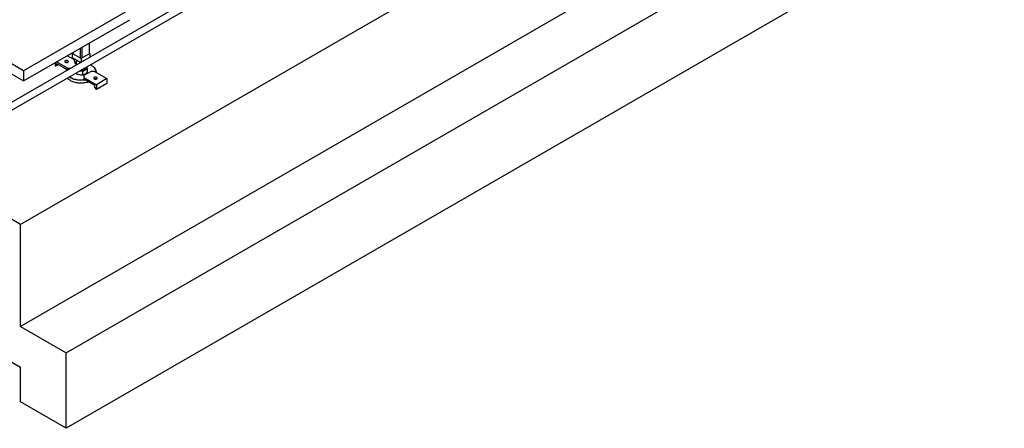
# Model space of a CAD drawing. Header units: millimetres. Extents: x 5 to 589, y 5 to 415.
# Tile 39 of 96: x 302 to 401, y 173 to 214. Entities that reach past the tile are written whole.
import ezdxf

# ---------------------------------------------------------------- set-up
doc = ezdxf.new("R2010")
doc.units = ezdxf.units.MM
doc.layers.add('TRAIT-FORT', color=4, linetype='Continuous', lineweight=25)

msp = doc.modelspace()

# ---------------------------------------------------------------- linework, layer by layer
at = {"layer": 'TRAIT-FORT', "color": 4, "linetype": 'Continuous', "lineweight": 25}
for p, q in [((406.48288, 253.22677), (302.27151, 193.06682)), ((371.3648, 245.66154), (299.60597, 204.25037)), ((299.9421, 203.6679), (371.70097, 245.07909)), ((406.48288, 243.02001), (302.27151, 182.86006)), ((306.82954, 180.22876), (411.04091, 240.38871)), ((411.04091, 232.83571), (306.82954, 172.67576)), ((302.27151, 193.06682), (251.53659, 222.35546)), ((302.56743, 208.4245), (291.96083, 214.54756)), ((313.17403, 214.54756), (302.56743, 208.4245)), ((291.96083, 213.52689), (302.56743, 207.40383)), ((302.56743, 207.40383), (313.17403, 213.52689)), ((308.22202, 210.66816), (308.22202, 209.69985)), ((308.3988, 210.77021), (308.3988, 209.69985)), ((309.10587, 211.17839), (309.10587, 210.10803)), ((309.14248, 210.15906), (309.14248, 211.19953)), ((307.66908, 209.4983), (306.93232, 209.92363)), ((307.47834, 210.18897), (307.42653, 210.15906)), ((307.42653, 210.15906), (307.42653, 209.75078)), ((307.42653, 210.15906), (307.51493, 210.10802)), ((307.42653, 209.75078), (308.28177, 209.25707)), ((307.47834, 210.23884), (307.47834, 210.15906)), ((307.51495, 210.25997), (307.51495, 210.10803)), ((307.51495, 210.10803), (308.22202, 209.69985)), ((308.22201, 209.69984), (308.31041, 209.6488)), ((308.31041, 209.6488), (308.39882, 209.69984)), ((308.31041, 209.6488), (308.31041, 209.2736)), ((308.3988, 209.69985), (309.10587, 210.10803)), ((309.10589, 210.10802), (309.1943, 210.15906)), ((309.1943, 210.15906), (309.14248, 210.18897)), ((309.1943, 210.15906), (309.1943, 209.78368)), ((305.72063, 209.22413), (305.72063, 208.929)), ((305.72063, 208.929), (305.77367, 208.89838)), ((306.03887, 209.05148), (305.77367, 208.89838)), ((305.77367, 208.89838), (305.86205, 208.94942)), ((305.86205, 208.94942), (305.86205, 209.15356)), ((305.86205, 209.15356), (306.95807, 208.52084)), ((305.86205, 208.94942), (306.03886, 209.05149)), ((306.95807, 208.68415), (305.87166, 209.31132)), ((306.95807, 208.68415), (307.28899, 208.68415)), ((306.95807, 208.52084), (306.95807, 208.68415)), ((307.66908, 209.40004), (307.66908, 209.61076)), ((307.84089, 209.02983), (307.86443, 209.01623)), ((307.84093, 209.0298), (307.84093, 209.40712)), ((307.84093, 209.0298), (307.86602, 209.01715)), ((308.84416, 208.73215), (308.84416, 208.73419)), ((308.86073, 208.81473), (308.95174, 208.61866)), ((309.37124, 208.94425), (309.35356, 208.95446)), ((302.56743, 208.4245), (302.56743, 207.40383)), ((307.00601, 208.52084), (306.95807, 208.52084)), ((307.84093, 208.12337), (307.84093, 208.22622)), ((308.48226, 208.34763), (308.14241, 208.4002)), ((308.95174, 208.61866), (308.48226, 208.34763)), ((308.48226, 208.02416), (308.48226, 208.34763)), ((309.3092, 208.34738), (308.60209, 207.93918)), ((308.60209, 207.93918), (308.60209, 207.73508)), ((308.60209, 207.73508), (309.83953, 207.02072)), ((308.60209, 207.73508), (308.60209, 207.57177)), ((308.95174, 208.29519), (308.95174, 208.61866)), ((309.66275, 208.34738), (309.3092, 208.34738)), ((309.66275, 208.34738), (310.90019, 207.63303)), ((309.81041, 208.26214), (309.81041, 208.33205)), ((309.69811, 206.93905), (308.60209, 207.57177)), ((309.69811, 206.73492), (309.69811, 206.93905)), ((309.69811, 206.73492), (309.7865, 206.58182)), ((310.90019, 207.63303), (309.83953, 207.02072)), ((310.90019, 207.16351), (309.83953, 206.55121)), ((309.83953, 207.02072), (309.83953, 206.55121)), ((310.90019, 207.63303), (310.90019, 207.16351)), ((309.83953, 206.55121), (309.7865, 206.58182)), ((302.27151, 182.86006), (302.27151, 193.06682)), ((294.49333, 183.2676), (302.27151, 178.77736)), ((302.27151, 182.86006), (306.82954, 180.22876)), ((306.82954, 172.67576), (306.82954, 180.22876)), ((302.27151, 175.30706), (302.27151, 178.77736)), ((306.82954, 172.67576), (302.27151, 175.30706))]:
    msp.add_line(p, q, dxfattribs=at)
at = {"layer": 'TRAIT-FORT', "color": 4, "linetype": 'Continuous', "lineweight": 25, "flags": 128}
for points in [[(306.74594, 209.41892), (306.72151, 209.40123), (306.7045, 209.38085), (306.69578, 209.35879), (306.69578, 209.33617), (306.7045, 209.31412), (306.72151, 209.29373), (306.74594, 209.27605), (306.77658, 209.26194), (306.81188, 209.25213), (306.85009, 209.24709), (306.88928, 209.24709), (306.92748, 209.25213), (306.96279, 209.26194), (306.99343, 209.27605), (307.01786, 209.29373), (307.03486, 209.31412), (307.04358, 209.33617), (307.04358, 209.35879), (307.03486, 209.38085), (307.01786, 209.40123), (306.99343, 209.41892), (306.96279, 209.43302), (306.92748, 209.44284), (306.88928, 209.44787), (306.85009, 209.44787), (306.81188, 209.44284), (306.77658, 209.43302), (306.74594, 209.41892)], [(308.16183, 208.41141), (308.22534, 208.40344), (308.29569, 208.39974), (308.36628, 208.40127), (308.43595, 208.40799), (308.50356, 208.4198), (308.56799, 208.43651), (308.6282, 208.45783), (308.68319, 208.48343), (308.73206, 208.51287), (308.77401, 208.54568), (308.80834, 208.58132), (308.8345, 208.6192), (308.85205, 208.6587), (308.86071, 208.69917), (308.86033, 208.73995), (308.85093, 208.78036), (308.84131, 208.80353)], [(308.19608, 208.43117), (308.262, 208.42529), (308.33037, 208.42424), (308.39841, 208.42824), (308.46501, 208.43723), (308.52907, 208.45107), (308.58954, 208.46951), (308.64542, 208.49228), (308.69581, 208.51898), (308.73987, 208.54918), (308.77687, 208.58238), (308.80622, 208.61805), (308.82742, 208.65559), (308.84014, 208.69438), (308.84416, 208.73215)], [(308.19899, 208.43285), (308.262, 208.42733), (308.33037, 208.42628), (308.39841, 208.43028), (308.46501, 208.43927), (308.52907, 208.45311), (308.58954, 208.47156), (308.64542, 208.49432), (308.69581, 208.52102), (308.73987, 208.55122), (308.77687, 208.58442), (308.80622, 208.62009), (308.82742, 208.65763), (308.84014, 208.69642), (308.84415, 208.73584), (308.83941, 208.77523), (308.83244, 208.79841)], [(308.38994, 208.54305), (308.42127, 208.5478), (308.47466, 208.55999), (308.52419, 208.57675), (308.56872, 208.59767), (308.60719, 208.62227), (308.6387, 208.64997), (308.66252, 208.68013), (308.67685, 208.70862)], [(308.41886, 208.55974), (308.43491, 208.56276), (308.48745, 208.57613), (308.53584, 208.59397), (308.57894, 208.61586), (308.61575, 208.64129), (308.6454, 208.66967), (308.66721, 208.70033), (308.66935, 208.70429)], [(309.78002, 208.27969), (309.78479, 208.32769), (309.78368, 208.39372), (309.77371, 208.45951), (309.75494, 208.52465), (309.72748, 208.58875), (309.6915, 208.65143), (309.64722, 208.71232), (309.59489, 208.77104), (309.53484, 208.82724), (309.46743, 208.88059), (309.39305, 208.93076), (309.31217, 208.97745), (309.22526, 209.02039), (309.22069, 209.02246)], [(309.37124, 208.94425), (309.44915, 208.89568), (309.52055, 208.84371), (309.58485, 208.78873), (309.64166, 208.73107), (309.69067, 208.67107), (309.73158, 208.60908), (309.76414, 208.54547), (309.78817, 208.4806), (309.80354, 208.41486), (309.81014, 208.34863), (309.80794, 208.28231), (309.80588, 208.26476)], [(309.07228, 207.30034), (309.0521, 207.29359), (308.95012, 207.26302), (308.84439, 207.23705), (308.73552, 207.21583), (308.62415, 207.19948), (308.51095, 207.1881), (308.39657, 207.18175), (308.28168, 207.18048), (308.16696, 207.18429), (308.05308, 207.19316), (307.94072, 207.20704), (307.83052, 207.22584), (307.72314, 207.24945), (307.61921, 207.27774), (307.51933, 207.31054), (307.42409, 207.34766), (307.33406, 207.38887), (307.24975, 207.43395), (307.17167, 207.48262), (307.10027, 207.53459), (307.03598, 207.58957), (306.97916, 207.64723), (306.93359, 207.7026)], [(307.24975, 207.71974), (307.17167, 207.76841), (307.11626, 207.80802)], [(307.14949, 207.8272), (307.18974, 207.79883), (307.26743, 207.75036)], [(308.7263, 207.50006), (308.62415, 207.48527), (308.51095, 207.47389), (308.39657, 207.46754), (308.28168, 207.46627), (308.16696, 207.47008), (308.05308, 207.47895), (307.94072, 207.49283), (307.83052, 207.51163), (307.72314, 207.53524), (307.61921, 207.56353), (307.51933, 207.59633), (307.42409, 207.63345), (307.33406, 207.67466), (307.24975, 207.71974)], [(307.26743, 207.75036), (307.35139, 207.70551), (307.44112, 207.66455), (307.53607, 207.62773), (307.63568, 207.59527), (307.73935, 207.56736), (307.84646, 207.54418), (307.95635, 207.52585), (308.06838, 207.5125), (308.18186, 207.5042), (308.29611, 207.501), (308.41045, 207.50292), (308.52419, 207.50995), (308.63664, 207.52205), (308.67817, 207.52785)], [(309.87489, 207.61262), (309.89932, 207.6303), (309.91632, 207.65068), (309.92504, 207.67274), (309.92504, 207.69536), (309.91632, 207.71742), (309.89932, 207.7378), (309.87489, 207.75549), (309.84425, 207.76959), (309.80894, 207.77941), (309.77074, 207.78444), (309.73155, 207.78444), (309.69334, 207.77941), (309.65804, 207.76959), (309.6274, 207.75549), (309.60297, 207.7378), (309.58596, 207.71742), (309.57724, 207.69536), (309.57724, 207.67274), (309.58596, 207.65068), (309.60297, 207.6303), (309.6274, 207.61262), (309.65804, 207.59851), (309.69334, 207.5887), (309.73155, 207.58366), (309.77074, 207.58366), (309.80894, 207.5887), (309.84425, 207.59851), (309.87489, 207.61262)]]:
    msp.add_lwpolyline(points, dxfattribs=at)
at = {"layer": 'TRAIT-FORT', "color": 4, "linetype": 'Continuous', "lineweight": 25}
for centre, radius, start, end in [((307.5409, 210.16529), 0.06287, 185.6947993, 245.6253417), ((308.31041, 209.87044), 0.19213, 242.6096722, 297.3903278), ((309.07993, 210.16529), 0.06287, 294.3746583, 354.3052007), ((306.86968, 209.01493), 0.27096, 64.5570101, 115.4443799), ((307.36148, 208.32242), 0.55198, 153.1019296, 170.6988067), ((307.37291, 208.34401), 0.53826, 155.7877895, 171.2885485), ((309.75114, 207.3494), 0.273, 65.7332617, 114.2676624)]:
    msp.add_arc(centre, radius, start, end, dxfattribs=at)
for points, knots in [([(307.755, 209.14229), (307.74753, 209.15942), (307.73243, 209.19404), (307.71046, 209.25758), (307.68921, 209.32647), (307.67581, 209.37544), (307.66908, 209.40004)], [0, 0, 0, 0, 0.249577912, 0.504364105, 0.751046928, 1, 1, 1, 1]), ([(307.84093, 209.0298), (307.82916, 209.03808), (307.81133, 209.05063), (307.7858, 209.08472), (307.76894, 209.11321), (307.7586, 209.13478), (307.755, 209.14229)], [0, 0, 0, 0, 0.432045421, 0.654349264, 0.87965336, 1, 1, 1, 1]), ([(307.84093, 209.40712), (307.82926, 209.45042), (307.81744, 209.4943), (307.80477, 209.53203), (307.80461, 209.53252)], [0, 0, 0, 0, 0.98677622, 1, 1, 1, 1]), ([(307.84093, 209.40712), (307.88445, 209.41856), (307.92856, 209.43015), (307.97585, 209.43327), (307.97647, 209.43331)], [0, 0, 0, 0, 0.98677622, 1, 1, 1, 1]), ([(308.70837, 208.72681), (308.70844, 208.72041), (308.7087, 208.69846), (308.69233, 208.66135), (308.65945, 208.61791), (308.61091, 208.57937), (308.55133, 208.54799), (308.48485, 208.52475), (308.41452, 208.5103), (308.35986, 208.50343), (308.32905, 208.50406), (308.32262, 208.5042)], [0, 0, 0, 0, 0.05507735, 0.18904714, 0.32585997, 0.4626728, 0.59664259, 0.72526505, 0.84661848, 0.96797191, 1, 1, 1, 1]), ([(307.79135, 208.19761), (307.79356, 208.19335), (307.81043, 208.16086), (307.82674, 208.1408), (307.84093, 208.12337)], [0, 0, 0, 0, 0.1309308, 1, 1, 1, 1]), ([(307.84093, 208.12337), (307.893, 208.10359), (307.99811, 208.06367), (308.10677, 208.04251), (308.16159, 208.03183)], [0, 0, 0, 0, 0.49545796, 1, 1, 1, 1]), ([(308.16159, 208.03183), (308.21532, 208.02563), (308.32398, 208.0131), (308.42911, 208.02045), (308.48226, 208.02416)], [0, 0, 0, 0, 0.49451073, 1, 1, 1, 1]), ([(308.48226, 208.02416), (308.52038, 208.03445), (308.59732, 208.05521), (308.67687, 208.09677), (308.717, 208.11774)], [0, 0, 0, 0, 0.49545796, 1, 1, 1, 1]), ([(308.717, 208.11774), (308.75633, 208.14256), (308.83587, 208.19275), (308.91284, 208.2608), (308.95174, 208.29519)], [0, 0, 0, 0, 0.494510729, 1, 1, 1, 1])]:
    msp.add_open_spline(points, degree=3, knots=knots, dxfattribs=at)

doc.saveas('drawing.dxf')
